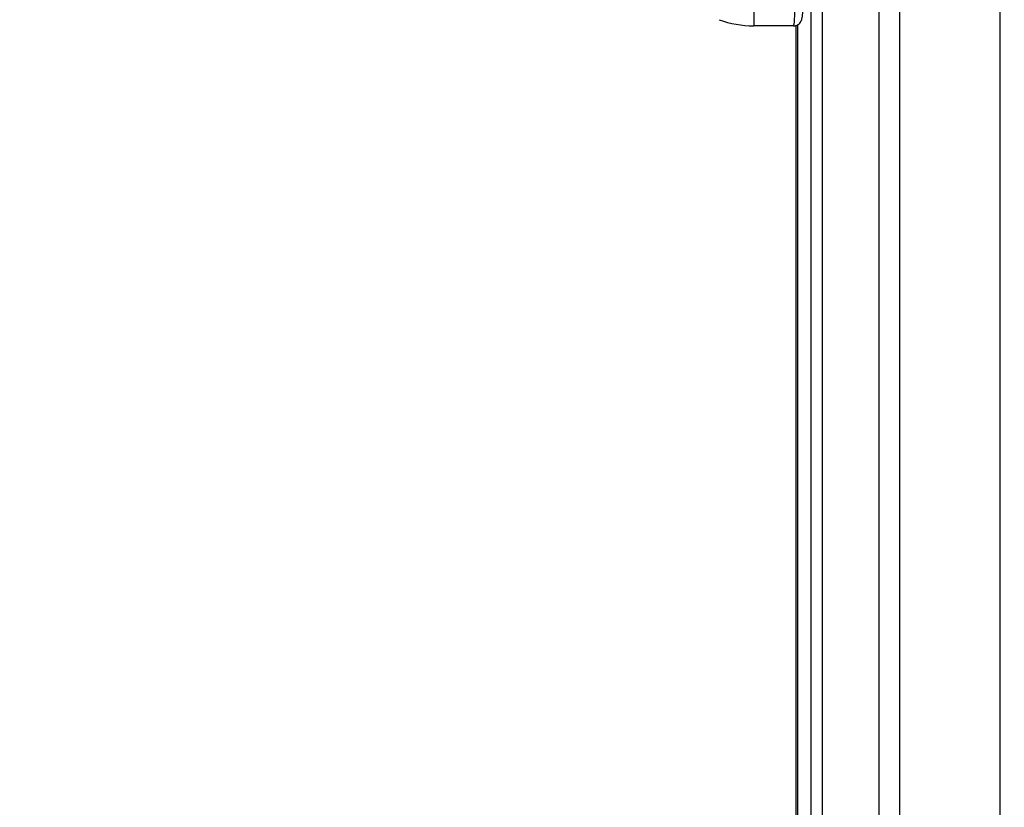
# Model space of a CAD drawing. Header units: millimetres. Extents: x 20 to 26560, y 16 to 17993.
# Tile 25 of 95: x 8582 to 9072, y 6183 to 6574. Entities that reach past the tile are written whole.
import ezdxf

# ---------------------------------------------------------------- set-up
doc = ezdxf.new("R2010")
doc.units = ezdxf.units.MM
doc.layers.add('COMPONENT_GEOMETRY', color=7, linetype='Continuous')
doc.styles.add('SLDTEXTSTYLE0', font='TXT', dxfattribs={"width": 0.75})
doc.dimstyles.new('SLDDIMSTYLE0', dxfattribs={"dimtxt": 150, "dimasz": 6.604, "dimexe": 0, "dimexo": 0.0625, "dimgap": 37.5, "dimtad": 0, "dimtih": 1, "dimtoh": 1, "dimdec": 0, "dimlfac": 0.5, "dimrnd": 1e-09, "dimzin": 12, "dimdsep": 46, "dimtxsty": 'SLDTEXTSTYLE0', "dimsah": 1, "dimcen": 0.09, "dimadec": 0, "dimazin": 3, "dimtfac": 1, "dimtdec": 0, "dimtofl": 0, "dimtmove": 0, "dimatfit": 3, "dimfxl": 1, "dimfrac": 2, "dimtolj": 1, "dimtzin": 12, "dimarcsym": 0})

# ---------------------------------------------------------------- blocks, each defined once
blk = doc.blocks.new('_D_2')
at = {"layer": 'COMPONENT_GEOMETRY', "color": 7, "ltscale": 2}
for p, q in [((9012.3, 8122.33), (943.85, 8122.33)), ((950.2, 8122.33), (950.2, 5128.74)), ((950.2, 1897.03), (950.2, 4890.62)), ((8163.95, 1897.03), (943.85, 1897.03))]:
    blk.add_line(p, q, dxfattribs=at)
for points in [[(950.2, 8122.33), (949.19, 8115.72), (951.22, 8115.72)], [(950.2, 1897.03), (951.22, 1903.63), (949.19, 1903.63)]]:
    blk.add_solid(points, dxfattribs=at)
at = {"layer": 'COMPONENT_GEOMETRY', "color": 7, "ltscale": 2, "insert": (728.54, 5083.98), "char_height": 150, "attachment_point": 1, "style": 'SLDTEXTSTYLE0'}
blk.add_mtext('3113', dxfattribs=at)
blk = doc.blocks.new('_D_4')
at = {"layer": 'COMPONENT_GEOMETRY', "color": 7, "ltscale": 2}
for p, q in [((1221.17, 6646.69), (1221.17, 2855.51)), ((10006.46, 2222.87), (10006.46, 2868.21)), ((1221.17, 2861.86), (5392.15, 2861.86)), ((10006.46, 2861.86), (5835.48, 2861.86))]:
    blk.add_line(p, q, dxfattribs=at)
for points in [[(1221.17, 2861.86), (1227.77, 2860.85), (1227.77, 2862.88)], [(10006.46, 2861.86), (9999.86, 2862.88), (9999.86, 2860.85)]]:
    blk.add_solid(points, dxfattribs=at)
at = {"layer": 'COMPONENT_GEOMETRY', "color": 7, "ltscale": 2, "insert": (5392.15, 2936.16), "char_height": 150, "attachment_point": 1, "style": 'SLDTEXTSTYLE0'}
blk.add_mtext('4393', dxfattribs=at)

msp = doc.modelspace()

# ---------------------------------------------------------------- linework, layer by layer
at = {"color": 8, "linetype": 'Continuous', "lineweight": 25, "ltscale": 2}
for p, q in [((8975.71, 2354.33), (8975.71, 8102.33)), ((8981.17, 8102.33), (8981.17, 2354.33)), ((9009.42, 2354.33), (9009.42, 8102.33)), ((9019.62, 8102.33), (9019.62, 2354.33)), ((9069.53, 2354.33), (9069.53, 8102.33)), ((8968.91, 6571.87), (8968.91, 2354.33))]:
    msp.add_line(p, q, dxfattribs=at)
at = {"color": 7, "linetype": 'Continuous', "lineweight": 25, "ltscale": 2}
for p, q in [((8947.09, 6579.31), (8947.09, 6571.31)), ((8966.91, 6571.31), (8947.09, 6571.31)), ((8966.91, 6571.31), (8968.26, 6571.31)), ((8968.26, 5959.14), (8968.26, 6571.31)), ((8968.9, 6571.86), (8968.9, 2354.33))]:
    msp.add_line(p, q, dxfattribs=at)
at = {"color": 7, "linetype": 'Continuous', "lineweight": 25, "ltscale": 4}
msp.add_arc((8947.09, 6621.31), 50, 250, 270, dxfattribs=at)
at = {"color": 7, "linetype": 'Continuous', "lineweight": 25, "ltscale": 2}
for points, knots in [([(8966.91, 6571.31), (8966.98, 6571.4), (8967.12, 6571.58), (8967.31, 6572.99), (8967.46, 6575.05), (8967.53, 6577.29), (8967.54, 6578.75), (8967.54, 6579.31)], [0, 0, 0, 0, 0.217101, 0.434578, 0.651625, 0.866741, 1, 1, 1, 1]), ([(8966.99, 6571.34), (8967.06, 6571.33), (8967.63, 6571.26), (8968.58, 6571.61), (8969.62, 6572.26), (8970.33, 6573.06), (8970.81, 6573.93), (8971.13, 6574.87), (8971.35, 6576.02), (8971.51, 6577.54), (8971.53, 6578.73), (8971.54, 6579.31)], [0, 0, 0, 0, 0.020955, 0.152087, 0.258528, 0.353943, 0.44572, 0.548252, 0.685363, 0.848304, 1, 1, 1, 1])]:
    msp.add_open_spline(points, degree=3, knots=knots, dxfattribs=at)

# ---------------------------------------------------------------- dimensions: what is measured, and where the dimension line sits
at = {"layer": 'COMPONENT_GEOMETRY', "color": 7, "ltscale": 2}
dim = msp.add_linear_dim(base=(950.2, 8122.33), p1=(8166.49, 1897.03), p2=(9014.84, 8122.33), angle=90, dimstyle='SLDDIMSTYLE0', dxfattribs=at)
dim.commit()
dim.dimension.update_dxf_attribs({"geometry": '_D_2', "text_midpoint": (950.2, 5009.68), "dimtype": 160})
dim = msp.add_linear_dim(base=(1221.17, 2861.86), p1=(10006.46, 2220.33), p2=(1221.17, 6649.23), dimstyle='SLDDIMSTYLE0', dxfattribs=at)
dim.commit()
dim.dimension.update_dxf_attribs({"geometry": '_D_4', "text_midpoint": (5613.81, 2861.86), "dimtype": 160})

doc.saveas('drawing.dxf')
